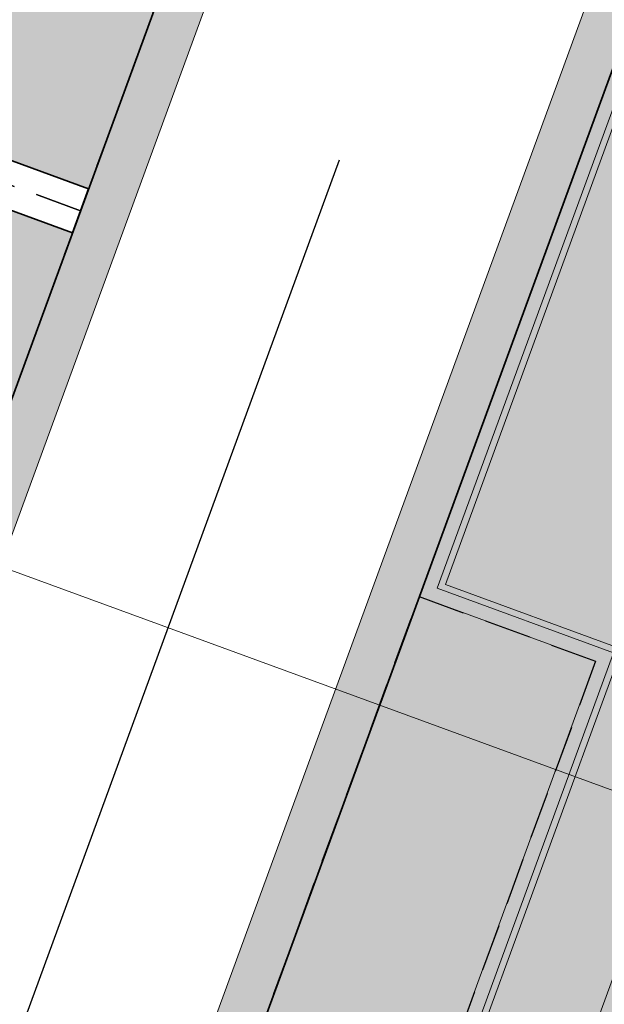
# Model space of a CAD drawing. Header units: metres. Extents: x 154038 to 155227, y 461678 to 462519.
# Tile 238 of 256: x 154714.46 to 154720.69, y 462235.87 to 462246.35. Entities that reach past the tile are written whole.
import ezdxf

# ---------------------------------------------------------------- set-up
doc = ezdxf.new("R2010")
doc.units = ezdxf.units.M
doc.linetypes.add('AM-AS', pattern=[16, 10, -2, 2, -2])
doc.linetypes.add('DASHED', pattern=[0.75, 0.5, -0.25])
for name, color, linetype in [('N-PV-VW-MARKERING_Pvak-G', 161, 'DASHED'), ('N-PV-WEG_RIJBAAN-AS-G', 40, 'AM-AS'), ('N-WE-VW-MARKERING_Pvak-H', 21, 'Continuous')]:
    doc.layers.add(name, color=color, linetype=linetype)
for name, color, linetype, lineweight in [('N-WE-VH-KANTOPSLUITING_TROTTOIRBAND_130 150-G', 2, 'Continuous', 0), ('N-WE-VH-KANTVERHARDING_MOLGOOT-G', 6, 'Continuous', 18), ('N-WE-VH-KANTVERHARDING_TROTTOIR-STREKLAAG-G', 220, 'Continuous', 18), ('N-WE-VH-VERHARDING_GRASSTEEN_parkeren-G', 3, 'Continuous', 18), ('N-WE-VH-VERHARDING_GRASSTEEN_parkeren-V', 73, 'Continuous', 18), ('N-WE-VH-VERHARDING_STRAATBAKSTEEN-TROTTOIR-HV_DF-G', 2, 'Continuous', 18), ('N-WE-VH-VERHARDING_STRAATBAKSTEEN_Rijbaan-KV_DF-G', 160, 'Continuous', 35), ('N-WE-VH-VERHARDING_STRAATBAKSTEEN_Uitstapstrook_Parkeren-HV_KF-G', 170, 'Continuous', 35)]:
    doc.layers.add(name, color=color, linetype=linetype, lineweight=lineweight)
for name, color, linetype, lineweight, true_color in [('N-WE-VH-KANTOPSLUITING_TROTTOIRBAND_130 150-V', 7, 'Continuous', 5, 0xa7a8aa), ('N-WE-VH-KANTVERHARDING_MOLGOOT-V', 7, 'Continuous', 18, 0xb76059), ('N-WE-VH-VERHARDING_STRAATBAKSTEEN-TROTTOIR-HV_DF-V', 7, 'Continuous', 18, 0xd14124), ('N-WE-VH-VERHARDING_STRAATBAKSTEEN_Rijbaan-KV_DF-V', 7, 'Continuous', 18, 0xb33d26)]:
    doc.layers.add(name, color=color, linetype=linetype, lineweight=lineweight, true_color=true_color)
doc.layers.add('X-XX-AL-PROFIEL-H', color=21, linetype='Continuous', lineweight=18, plot=False)

msp = doc.modelspace()

# ---------------------------------------------------------------- hatches: boundary and pattern name
at = {"layer": 'N-WE-VH-KANTOPSLUITING_TROTTOIRBAND_130 150-V'}
h = msp.add_hatch(color=256, dxfattribs=at)
h.dxf.hatch_style = 1
h.paths.add_polyline_path([(154715.6671734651, 462228.5450383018), (154716.4653079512, 462228.2526663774), (154720.5929115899, 462239.5204473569), (154718.7149480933, 462240.2083812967), (154720.7787499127, 462245.8422717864), (154722.6567134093, 462245.1543378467), (154728.8481188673, 462262.0560093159), (154727.909137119, 462262.3999762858), (154727.9607321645, 462262.540823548), (154729.0405611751, 462262.1452615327), (154722.745965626, 462244.961895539), (154720.8680021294, 462245.6498294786), (154718.9073904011, 462240.2976335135), (154720.7853538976, 462239.6096995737), (154716.5545601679, 462228.0602240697), (154715.6155784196, 462228.4041910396)])
at = {"layer": 'N-WE-VH-KANTVERHARDING_MOLGOOT-V'}
h = msp.add_hatch(color=256, dxfattribs=at)
h.dxf.hatch_style = 1
edge = h.paths.add_edge_path()
edge.add_line((154732.2051845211, 462281.4619325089), (154729.9240080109, 462279.8082978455))
edge.add_arc((154735.7931758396, 462271.7118252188), 9.999999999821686, 125.9385176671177, 159.8812514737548)
edge.add_line((154726.4033583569, 462275.1514949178), (154712.1371545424, 462236.2067526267))
edge.add_arc((154709.3202092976, 462237.2386535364), 3.000000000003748, 249.8812514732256, 339.8812514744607, ccw=False)
edge.add_line((154708.2883083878, 462234.4217082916), (154665.7141055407, 462250.0174529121))
edge.add_line((154665.7141055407, 462250.0174529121), (154665.5421220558, 462249.547962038))
edge.add_line((154665.5421220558, 462249.547962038), (154708.1163249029, 462233.9522174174))
edge.add_arc((154709.3202092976, 462237.2386535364), 3.500000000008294, 249.8812514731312, 339.8812514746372)
edge.add_line((154712.6066454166, 462236.0347691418), (154726.8728492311, 462274.9795114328))
edge.add_arc((154735.7931758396, 462271.7118252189), 9.499999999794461, 125.93851766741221, 159.8812514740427, ccw=False)
edge.add_line((154730.2174664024, 462279.4034742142), (154732.4986429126, 462281.0571088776))
edge.add_line((154732.4986429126, 462281.0571088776), (154732.2051845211, 462281.4619325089))
h = msp.add_hatch(color=256, dxfattribs=at)
h.dxf.hatch_style = 1
edge = h.paths.add_edge_path()
edge.add_arc((154735.5031648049, 462271.5015949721), 5.500000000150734, 125.938465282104, 138.1345543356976, ccw=False)
edge.add_line((154732.2751265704, 462275.9546578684), (154735.5535787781, 462278.331221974))
edge.add_line((154735.5535787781, 462278.331221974), (154735.8470371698, 462277.9263983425))
edge.add_line((154735.8470371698, 462277.9263983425), (154732.5685849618, 462275.549834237))
edge.add_arc((154735.503167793, 462271.5015971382), 5.00000000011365, 125.9385023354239, 138.134550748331)
edge.add_arc((154733.2690260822, 462273.5037486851), 1.999999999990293, 138.1345799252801, 197.618211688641)
edge.add_arc((154736.1283149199, 462274.4117704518), 5.000006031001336, 197.6182283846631, 249.8332006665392)
edge.add_line((154734.4045412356, 462269.7183000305), (154751.0397480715, 462263.6249638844))
edge.add_line((154751.0397480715, 462263.6249638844), (154749.540967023, 462259.5858871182))
edge.add_line((154749.540967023, 462259.5858871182), (154731.4373129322, 462266.2171031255))
edge.add_arc((154730.4054804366, 462263.4001328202), 2.999999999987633, 69.88264298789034, 159.8812514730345)
edge.add_line((154727.5885351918, 462264.43203373), (154713.9613245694, 462227.2316535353))
edge.add_line((154713.9613245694, 462227.2316535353), (154664.0630640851, 462245.5103405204))
edge.add_line((154664.0630640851, 462245.5103405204), (154664.2350475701, 462245.9798313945))
edge.add_line((154664.2350475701, 462245.9798313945), (154713.6638171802, 462227.8731278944))
edge.add_line((154713.6638171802, 462227.8731278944), (154727.1190443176, 462264.604017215))
edge.add_arc((154730.4054804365, 462263.4001328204), 3.499999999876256, 69.88264298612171, 159.8812514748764, ccw=False)
edge.add_line((154731.6092850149, 462266.6865981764), (154749.2454149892, 462260.226632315))
edge.add_line((154749.2454149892, 462260.226632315), (154750.3963016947, 462263.3281658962))
edge.add_line((154750.3963016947, 462263.3281658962), (154734.2366165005, 462269.2473224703))
edge.add_arc((154736.1283081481, 462274.4117684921), 5.50000000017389, 197.6181944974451, 249.8826569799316, ccw=False)
edge.add_arc((154733.2690250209, 462273.5037486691), 2.500000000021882, 138.134648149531, 197.6181433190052, ccw=False)
at = {"layer": 'N-WE-VH-VERHARDING_GRASSTEEN_parkeren-V'}
h = msp.add_hatch(color=256, dxfattribs=at)
h.dxf.hatch_style = 1
h.paths.add_polyline_path([(154715.8815844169, 462246.4285227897), (154711.1866756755, 462248.1483576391), (154710.4987417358, 462246.2703941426), (154715.1936504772, 462244.5505592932)])
h = msp.add_hatch(color=256, dxfattribs=at)
h.dxf.hatch_style = 1
h.paths.add_polyline_path([(154715.0216669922, 462244.081068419), (154710.3267582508, 462245.8009032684), (154709.638824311, 462243.9229397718), (154714.3337330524, 462242.2031049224)])
h = msp.add_hatch(color=256, dxfattribs=at)
h.dxf.hatch_style = 1
h.paths.add_polyline_path([(154718.7149480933, 462240.2083812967), (154720.5929115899, 462239.5204473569), (154716.4653079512, 462228.2526663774), (154714.5873444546, 462228.9406003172)])
at = {"layer": 'N-WE-VH-VERHARDING_STRAATBAKSTEEN-TROTTOIR-HV_DF-V'}
h = msp.add_hatch(color=256, dxfattribs=at)
h.dxf.hatch_style = 1
edge = h.paths.add_edge_path()
edge.add_line((154716.5616517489, 462223.8603306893), (154722.4083506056, 462239.8247546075))
edge.add_line((154722.4083506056, 462239.8247546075), (154725.0723825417, 462238.8695003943))
edge.add_line((154725.0723825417, 462238.8695003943), (154726.7663888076, 462243.4964143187))
edge.add_line((154726.7663888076, 462243.4964143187), (154724.1117187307, 462244.4601098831))
edge.add_line((154724.1117187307, 462244.4601098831), (154729.4726144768, 462259.161039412))
edge.add_line((154729.4726144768, 462259.161039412), (154730.191, 462260.874))
edge.add_line((154730.191, 462260.874), (154731.888, 462265.5000000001))
edge.add_line((154731.888, 462265.5000000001), (154732.035, 462265.453))
edge.add_line((154732.035, 462265.453), (154732.0770768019, 462265.4381122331))
edge.add_line((154732.0770768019, 462265.4381122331), (154732.207461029, 462265.7752582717))
edge.add_line((154732.207461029, 462265.7752582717), (154731.3857213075, 462266.0762546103))
edge.add_arc((154730.4054804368, 462263.400132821), 2.849999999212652, 69.88264298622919, 87.23351254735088)
edge.add_line((154730.5430372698, 462266.2468112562), (154729.040561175, 462262.1452615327))
edge.add_line((154729.040561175, 462262.1452615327), (154722.745965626, 462244.961895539))
edge.add_line((154722.745965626, 462244.961895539), (154720.8680021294, 462245.6498294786))
edge.add_line((154720.8680021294, 462245.6498294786), (154718.9073904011, 462240.2976335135))
edge.add_line((154718.9073904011, 462240.2976335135), (154720.7853538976, 462239.6096995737))
edge.add_line((154720.7853538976, 462239.6096995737), (154716.5545601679, 462228.0602240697))
edge.add_line((154716.5545601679, 462228.0602240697), (154714.6765966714, 462228.7481580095))
edge.add_line((154714.6765966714, 462228.7481580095), (154714.1022363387, 462227.180234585))
edge.add_line((154714.1022363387, 462227.180234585), (154715.1298891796, 462226.8052422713))
edge.add_arc((154714.7870964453, 462225.8658312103), 1.000000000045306, -20.188939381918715, 69.95288583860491, ccw=False)
edge.add_line((154715.7256561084, 462225.5207141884), (154714.6378501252, 462222.5628433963))
edge.add_arc((154713.6992904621, 462222.9079604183), 1.000000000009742, 249.88125147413, 339.81106061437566, ccw=False)
edge.add_line((154713.3553234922, 462221.96897867), (154712.3307461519, 462222.344300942))
edge.add_line((154712.3307461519, 462222.344300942), (154711.7863797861, 462220.8582568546))
edge.add_line((154711.7863797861, 462220.8582568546), (154715.0310351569, 462219.6743463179))
edge.add_line((154715.0310351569, 462219.6743463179), (154716.5616517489, 462223.8603306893))
edge = h.paths.add_edge_path(flags=16)
edge.add_line((154721.9988750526, 462241.4588643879), (154724.3324797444, 462240.6220929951))
edge.add_arc((154724.5012454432, 462241.0927501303), 0.4999999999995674, 250.2734553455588, 339.891305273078)
edge.add_line((154724.9707664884, 462240.9208490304), (154725.3604251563, 462241.9851409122))
edge.add_arc((154724.8909041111, 462242.157042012), 0.5000000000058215, 339.891305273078, 430.0875870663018)
edge.add_line((154725.0611957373, 462242.6271491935), (154722.7305443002, 462243.4714043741))
edge.add_arc((154722.560252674, 462243.0012971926), 0.5000000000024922, 70.08758707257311, 159.881251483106)
edge.add_line((154722.0907617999, 462243.1732806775), (154721.6981498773, 462242.1015050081))
edge.add_arc((154722.1676407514, 462241.9295215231), 0.4999999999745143, 159.8812514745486, 250.2734553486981)
at = {"layer": 'N-WE-VH-VERHARDING_STRAATBAKSTEEN_Rijbaan-KV_DF-V'}
h = msp.add_hatch(color=256, dxfattribs=at)
h.dxf.hatch_style = 1
edge = h.paths.add_edge_path()
edge.add_line((154346.3655189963, 462123.4474894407), (154339.6690574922, 462103.1804047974))
edge.add_line((154339.6690574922, 462103.1804047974), (154331.5193567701, 462083.4356807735))
edge.add_line((154331.5193567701, 462083.4356807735), (154321.8864262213, 462064.3270959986))
edge.add_line((154321.8864262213, 462064.3270959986), (154319.064452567, 462059.5558212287))
edge.add_line((154319.064452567, 462059.5558212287), (154316.2103360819, 462061.243890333))
edge.add_arc((154313.6649621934, 462056.9402788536), 4.999999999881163, 59.39777921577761, 149.4251789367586)
edge.add_line((154309.3601339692, 462059.4835943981), (154295.4018813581, 462035.8577883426))
edge.add_arc((154299.7067095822, 462033.3144727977), 4.999999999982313, 149.425178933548, 239.2784399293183)
edge.add_line((154297.1523773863, 462029.0161723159), (154310.3450331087, 462021.1762305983))
edge.add_arc((154317.2452423, 462033.549449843), 14.16719595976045, 240.8527758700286, 248.9522969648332)
edge.add_line((154312.1571632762, 462020.327464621), (154334.4042784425, 462011.1510402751))
edge.add_arc((154336.3108423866, 462015.7732706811), 4.999999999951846, 247.5849764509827, 256.0899883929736)
edge.add_line((154335.1088540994, 462010.9198982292), (154350.5998025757, 462007.0834033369))
edge.add_arc((154349.3978142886, 462002.2300308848), 5.000000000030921, 59.37977109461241, 76.0899883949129, ccw=False)
edge.add_line((154351.944540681, 462006.5328421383), (154352.6260687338, 462006.1294627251))
edge.add_arc((154355.1727951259, 462010.4322739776), 4.999999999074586, 239.3797710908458, 256.0899883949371)
edge.add_line((154353.9708068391, 462005.5789015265), (154356.9781779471, 462004.8340984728))
edge.add_line((154356.9781779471, 462004.8340984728), (154367.5271780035, 462002.1693614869))
edge.add_line((154367.5271780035, 462002.1693614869), (154370.594703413, 462001.3944872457))
edge.add_arc((154371.8192663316, 462006.2422130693), 5.000000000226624, 255.8233322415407, 334.7988763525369)
edge.add_line((154376.3433598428, 462004.1132278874), (154378.3551998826, 462008.3883879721))
edge.add_arc((154373.8311063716, 462010.5173731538), 5.000000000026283, 334.7988763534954, 345.8749618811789)
edge.add_line((154378.6799336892, 462009.2971790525), (154401.6515090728, 462100.5820018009))
edge.add_line((154401.6515090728, 462100.5820018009), (154406.9852191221, 462099.2397882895))
edge.add_line((154406.9852191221, 462099.2397882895), (154397.3315953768, 462060.8780600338))
edge.add_line((154397.3315953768, 462060.8780600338), (154396.6527595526, 462061.0488872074))
edge.add_line((154396.6527595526, 462061.0488872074), (154394.6715745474, 462053.1760217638))
edge.add_line((154394.6715745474, 462053.1760217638), (154395.3511736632, 462053.0050023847))
edge.add_line((154395.3511736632, 462053.0050023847), (154390.2256132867, 462032.6401919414))
edge.add_line((154390.2256132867, 462032.6401919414), (154389.5467596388, 462032.8109482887))
edge.add_line((154389.5467596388, 462032.8109482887), (154388.7372010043, 462029.5939109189))
edge.add_line((154388.7372010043, 462029.5939109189), (154389.4156288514, 462029.4214625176))
edge.add_line((154389.4156288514, 462029.4214625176), (154383.7651946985, 462006.9676746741))
edge.add_line((154383.7651946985, 462006.9676746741), (154376.807218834, 461992.1819759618))
edge.add_arc((154381.331312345, 461990.0529907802), 4.999999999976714, 154.7988763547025, 166.0156035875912)
edge.add_line((154376.4795044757, 461991.2612789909), (154371.1051861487, 461969.68365288))
edge.add_line((154371.1051861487, 461969.68365288), (154363.8723419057, 461953.1420104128))
edge.add_arc((154368.4536651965, 461951.1389210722), 5.000088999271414, 156.3836358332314, 248.3411709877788)
edge.add_line((154366.60823727, 461946.491848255), (154366.6592998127, 461946.4715747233))
edge.add_line((154366.6592998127, 461946.4715747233), (154352.2416857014, 461952.1958481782))
edge.add_arc((154354.0386536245, 461956.8622859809), 5.000473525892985, 248.939130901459, 336.380420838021)
edge.add_line((154358.6202168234, 461954.8587855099), (154365.8806715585, 461971.4635736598))
edge.add_line((154365.8806715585, 461971.4635736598), (154371.1315098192, 461992.5091953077))
edge.add_arc((154366.27970195, 461993.7174835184), 4.999999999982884, 346.0156035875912, 435.8233322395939)
edge.add_line((154367.5042648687, 461998.5652093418), (154356.1296396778, 462001.438503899))
edge.add_line((154356.1296396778, 462001.438503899), (154353.1565705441, 462002.1748154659))
edge.add_arc((154351.9545822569, 461997.321443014), 4.99999999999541, 76.08998839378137, 92.77818827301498)
edge.add_line((154351.7122345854, 462002.315566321), (154350.8803402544, 462002.2858641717))
edge.add_arc((154350.6379925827, 462007.2799874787), 4.999999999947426, 256.0899883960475, 272.778188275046, ccw=False)
edge.add_line((154349.4360042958, 462002.4266150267), (154337.7325265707, 462005.3251033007))
edge.add_arc((154337.2517312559, 462003.38375432), 1.999999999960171, 76.08998839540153, 165.7499673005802)
edge.add_line((154335.3132697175, 462003.8760620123), (154335.1888994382, 462003.3863540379))
edge.add_line((154335.1888994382, 462003.3863540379), (154331.809089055, 462004.2350527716))
edge.add_line((154331.809089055, 462004.2350527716), (154332.0188515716, 462005.1214022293))
edge.add_arc((154330.0726110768, 462005.5819974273), 1.999999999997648, 346.6854067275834, 427.584976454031)
edge.add_line((154330.8352366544, 462007.4308895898), (154310.3759552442, 462015.8698735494))
edge.add_arc((154317.2452423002, 462033.5494498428), 18.96719595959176, 240.6390520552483, 248.76667882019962, ccw=False)
edge.add_line((154307.9454396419, 462017.0186243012), (154294.2962136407, 462025.129890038))
edge.add_arc((154292.7636143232, 462022.5509097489), 2.999999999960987, 59.27843992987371, 165.8531268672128)
edge.add_line((154289.8545971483, 462023.2841348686), (154287.8359008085, 462015.2751044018))
edge.add_line((154287.8359008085, 462015.2751044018), (154283.8632318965, 462016.2799413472))
edge.add_line((154283.8632318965, 462016.2799413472), (154284.9895646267, 462020.85211158))
edge.add_line((154284.9895646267, 462020.85211158), (154281.4008986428, 462022.9723146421))
edge.add_line((154281.4008986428, 462022.9723146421), (154304.5232118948, 462062.1092541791))
edge.add_arc((154313.1334630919, 462057.0210789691), 10.00129754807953, 72.70910643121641, 149.419295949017, ccw=False)
edge.add_arc((154316.7007223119, 462068.4799534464), 2.000000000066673, 252.7032232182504, 333.2466271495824)
edge.add_line((154318.4866272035, 462067.5796514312), (154327.4245828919, 462085.3096333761))
edge.add_line((154327.4245828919, 462085.3096333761), (154335.4473333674, 462104.7467881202))
edge.add_line((154335.4473333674, 462104.7467881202), (154342.0407687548, 462124.7020604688))
edge.add_line((154342.0407687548, 462124.7020604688), (154352.1387758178, 462165.04183881))
edge.add_line((154352.1387758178, 462165.04183881), (154355.7628846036, 462164.1322223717))
edge.add_line((154355.7628846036, 462164.1322223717), (154353.9603339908, 462153.7867322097))
edge.add_line((154353.9603339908, 462153.7867322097), (154346.3655189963, 462123.4474894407))
edge = h.paths.add_edge_path(flags=17)
edge.add_arc((154735.5031688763, 462271.5015979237), 4.999999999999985, 125.9385176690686, 138.150287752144, ccw=False)
edge.add_line((154732.5685849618, 462275.549834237), (154735.8470371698, 462277.9263983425))
edge.add_arc((154736.4339539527, 462277.1167510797), 1.000000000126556, 44.27258667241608, 125.93851766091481, ccw=False)
edge.add_line((154737.1499807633, 462277.8148238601), (154732.334294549, 462282.9696525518))
edge.add_arc((154731.6182677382, 462282.2715797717), 1.000000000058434, -54.06148233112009, 44.272586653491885, ccw=False)
edge.add_line((154732.2051845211, 462281.4619325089), (154729.9240080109, 462279.8082978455))
edge.add_arc((154735.7931758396, 462271.7118252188), 9.999999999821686, 125.9385176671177, 159.8812514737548)
edge.add_line((154726.4033583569, 462275.1514949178), (154712.1371545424, 462236.2067526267))
edge.add_arc((154709.3202092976, 462237.2386535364), 3.000000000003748, 249.8812514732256, 339.8812514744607, ccw=False)
edge.add_line((154708.2883083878, 462234.4217082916), (154663.7725424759, 462250.7286845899))
edge.add_line((154663.7725424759, 462250.7286845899), (154656.1079703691, 462250.0630933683))
edge.add_line((154656.1079703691, 462250.0630933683), (154584.3613417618, 462276.2290524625))
edge.add_arc((154586.0632988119, 462280.9304984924), 5.000025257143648, 159.6304989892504, 250.09938210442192, ccw=False)
edge.add_line((154581.3759381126, 462282.6708726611), (154586.6440892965, 462297.0625800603))
edge.add_line((154586.6440892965, 462297.0625800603), (154545.8382322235, 462312.2135262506))
edge.add_line((154545.8382322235, 462312.2135262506), (154543.9238186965, 462307.0574598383))
edge.add_line((154543.9238186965, 462307.0574598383), (154578.6714521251, 462294.1558922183))
edge.add_arc((154577.6272265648, 462291.3434923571), 3.000000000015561, -20.21334639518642, 69.63036995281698, ccw=False)
edge.add_line((154580.442464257, 462290.3069419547), (154576.1003610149, 462278.5139286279))
edge.add_arc((154571.4082981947, 462280.2415126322), 5.000000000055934, 301.49318088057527, 339.7866536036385, ccw=False)
edge.add_arc((154579.2442544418, 462267.4509774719), 9.999999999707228, 121.4931808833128, 159.6303699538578)
edge.add_line((154569.869588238, 462270.9317293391), (154560.0751634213, 462244.5540653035))
edge.add_arc((154557.2717091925, 462245.6220748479), 2.999999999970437, 249.9106884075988, 339.14506041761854, ccw=False)
edge.add_line((154556.2412556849, 462242.8045998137), (154537.0470548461, 462249.8246199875))
edge.add_arc((154536.360085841, 462247.9463032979), 2.000000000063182, 69.9106884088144, 159.7067651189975)
edge.add_line((154534.484226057, 462248.6399531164), (154518.7866293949, 462206.1884314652))
edge.add_line((154518.7866293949, 462206.1884314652), (154517.1266457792, 462201.6684760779))
edge.add_line((154517.1266457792, 462201.6684760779), (154504.0308506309, 462166.2479160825))
edge.add_line((154504.0308506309, 462166.2479160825), (154508.5329932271, 462164.5833704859))
edge.add_line((154508.5329932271, 462164.5833704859), (154521.6305956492, 462200.0088186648))
edge.add_line((154521.6305956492, 462200.0088186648), (154523.2905399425, 462204.5286669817))
edge.add_line((154523.2905399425, 462204.5286669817), (154536.2906664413, 462239.6853322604))
edge.add_arc((154540.9803159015, 462237.9512077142), 5.000000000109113, 69.91068840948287, 159.706765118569, ccw=False)
edge.add_line((154542.6977384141, 462242.6469994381), (154554.4056087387, 462238.3650037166))
edge.add_arc((154557.1538001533, 462245.8775869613), 7.999466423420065, 249.90688527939, 339.6332798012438)
edge.add_line((154564.6531743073, 462243.093552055), (154574.4386699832, 462269.447448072))
edge.add_arc((154579.1259759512, 462267.7069990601), 5.000000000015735, 69.96311292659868, 159.6294766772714, ccw=False)
edge.add_line((154580.8391011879, 462272.4043602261), (154655.4630948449, 462245.1890275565))
edge.add_line((154655.4630948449, 462245.1890275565), (154663.1240823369, 462245.8543074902))
edge.add_line((154663.1240823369, 462245.8543074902), (154713.9613245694, 462227.2316535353))
edge.add_line((154713.9613245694, 462227.2316535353), (154727.5885351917, 462264.4320337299))
edge.add_arc((154730.4054804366, 462263.4001328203), 2.999999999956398, 69.882642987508, 159.8812514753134, ccw=False)
edge.add_line((154731.4373129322, 462266.2171031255), (154749.540967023, 462259.5858871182))
edge.add_line((154749.540967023, 462259.5858871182), (154751.0397480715, 462263.6249638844))
edge.add_line((154751.0397480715, 462263.6249638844), (154734.4045412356, 462269.7183000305))
edge.add_arc((154736.1283149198, 462274.4117704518), 5.000006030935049, 197.6182283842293, 249.83320066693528, ccw=False)
edge.add_arc((154733.2690260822, 462273.5037486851), 2.000000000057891, 138.1345799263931, 197.6182116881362, ccw=False)
edge.add_line((154731.7795971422, 462274.8385151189), (154731.7786818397, 462274.8374930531))
edge = h.paths.add_edge_path(flags=0)
edge.add_arc((154536.360085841, 462247.9463032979), 2.000000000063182, 69.9106884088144, 159.7067651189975, ccw=False)
edge.add_arc((154536.360085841, 462247.9463032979), 2.000000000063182, 69.9106884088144, 159.7067651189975)
edge = h.paths.add_edge_path(flags=0)
edge.add_arc((154735.7931758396, 462271.7118252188), 9.999999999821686, 125.93851766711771, 159.8812514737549, ccw=False)
edge.add_arc((154735.7931758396, 462271.7118252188), 9.999999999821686, 125.9385176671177, 159.8812514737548)
edge = h.paths.add_edge_path(flags=17)
edge.add_arc((154735.5031688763, 462271.5015979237), 4.999999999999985, 125.9385176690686, 138.150287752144)
edge.add_line((154731.7795971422, 462274.8385151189), (154731.7786818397, 462274.8374930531))
edge.add_arc((154733.2690260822, 462273.5037486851), 2.000000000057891, 138.134579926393, 197.6182116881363)
edge.add_arc((154736.1283149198, 462274.4117704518), 5.000006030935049, 197.6182283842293, 249.8332006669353)
edge.add_line((154751.0397480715, 462263.6249638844), (154734.4045412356, 462269.7183000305))
edge.add_line((154749.540967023, 462259.5858871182), (154751.0397480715, 462263.6249638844))
edge.add_line((154731.4373129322, 462266.2171031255), (154749.540967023, 462259.5858871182))
edge.add_arc((154730.4054804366, 462263.4001328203), 2.999999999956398, 69.88264298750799, 159.8812514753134)
edge.add_line((154713.9613245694, 462227.2316535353), (154727.5885351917, 462264.4320337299))
edge.add_line((154663.1240823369, 462245.8543074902), (154713.9613245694, 462227.2316535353))
edge.add_line((154655.4630948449, 462245.1890275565), (154663.1240823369, 462245.8543074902))
edge.add_line((154580.8391011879, 462272.4043602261), (154655.4630948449, 462245.1890275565))
edge.add_arc((154579.1259759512, 462267.7069990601), 5.000000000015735, 69.96311292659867, 159.6294766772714)
edge.add_line((154564.6531743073, 462243.093552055), (154574.4386699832, 462269.447448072))
edge.add_arc((154557.1538001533, 462245.8775869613), 7.999466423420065, 249.90688527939, 339.6332798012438)
edge.add_line((154542.6977384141, 462242.6469994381), (154554.4056087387, 462238.3650037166))
edge.add_arc((154540.9803159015, 462237.9512077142), 5.000000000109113, 69.9106884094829, 159.706765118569)
edge.add_line((154523.2905399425, 462204.5286669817), (154536.2906664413, 462239.6853322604))
edge.add_line((154521.6305956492, 462200.0088186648), (154523.2905399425, 462204.5286669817))
edge.add_line((154508.5329932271, 462164.5833704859), (154521.6305956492, 462200.0088186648))
edge.add_line((154504.0308506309, 462166.2479160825), (154508.5329932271, 462164.5833704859))
edge.add_line((154517.1266457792, 462201.6684760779), (154504.0308506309, 462166.2479160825))
edge.add_line((154518.7866293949, 462206.1884314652), (154517.1266457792, 462201.6684760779))
edge.add_line((154534.484226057, 462248.6399531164), (154518.7866293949, 462206.1884314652))
edge.add_arc((154536.360085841, 462247.9463032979), 2.000000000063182, 69.9106884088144, 159.7067651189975)
edge.add_line((154556.2412556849, 462242.8045998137), (154537.0470548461, 462249.8246199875))
edge.add_arc((154557.2717091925, 462245.6220748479), 2.999999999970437, 249.9106884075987, 339.1450604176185)
edge.add_line((154569.869588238, 462270.9317293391), (154560.0751634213, 462244.5540653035))
edge.add_arc((154579.2442544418, 462267.4509774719), 9.999999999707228, 121.4931808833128, 159.6303699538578)
edge.add_arc((154571.4082981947, 462280.2415126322), 5.000000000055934, 301.4931808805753, 339.7866536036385)
edge.add_line((154580.442464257, 462290.3069419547), (154576.1003610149, 462278.5139286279))
edge.add_arc((154577.6272265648, 462291.3434923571), 3.000000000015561, 339.7866536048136, 429.6303699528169)
edge.add_line((154543.9238186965, 462307.0574598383), (154578.6714521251, 462294.1558922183))
edge.add_line((154545.8382322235, 462312.2135262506), (154543.9238186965, 462307.0574598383))
edge.add_line((154586.6440892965, 462297.0625800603), (154545.8382322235, 462312.2135262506))
edge.add_line((154581.3759381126, 462282.6708726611), (154586.6440892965, 462297.0625800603))
edge.add_arc((154586.0632988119, 462280.9304984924), 5.000025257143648, 159.6304989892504, 250.0993821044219)
edge.add_line((154656.1079703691, 462250.0630933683), (154584.3613417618, 462276.2290524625))
edge.add_line((154663.7725424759, 462250.7286845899), (154656.1079703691, 462250.0630933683))
edge.add_line((154708.2883083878, 462234.4217082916), (154663.7725424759, 462250.7286845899))
edge.add_arc((154709.3202092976, 462237.2386535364), 3.000000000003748, 249.8812514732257, 339.8812514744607)
edge.add_line((154726.4033583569, 462275.1514949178), (154712.1371545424, 462236.2067526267))
edge.add_arc((154735.7931758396, 462271.7118252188), 9.999999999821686, 125.9385176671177, 159.8812514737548)
edge.add_line((154732.2051845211, 462281.4619325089), (154729.9240080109, 462279.8082978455))
edge.add_arc((154731.6182677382, 462282.2715797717), 1.000000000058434, 305.9385176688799, 404.2725866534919)
edge.add_line((154732.334294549, 462282.9696525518), (154737.1499807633, 462277.8148238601))
edge.add_arc((154736.4339539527, 462277.1167510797), 1.000000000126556, 44.27258667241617, 125.9385176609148)
edge.add_line((154735.8470371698, 462277.9263983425), (154732.5685849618, 462275.549834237))
edge = h.paths.add_edge_path(flags=0)
edge.add_arc((154736.1283149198, 462274.4117704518), 5.000006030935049, 197.6182283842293, 249.8332006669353)
edge.add_arc((154736.1283149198, 462274.4117704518), 5.000006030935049, 197.6182283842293, 249.8332006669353)
edge = h.paths.add_edge_path(flags=0)
edge.add_arc((154733.2690260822, 462273.5037486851), 2.000000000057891, 138.134579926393, 197.6182116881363)
edge.add_arc((154733.2690260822, 462273.5037486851), 2.000000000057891, 138.134579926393, 197.6182116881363)
edge = h.paths.add_edge_path(flags=0)
edge.add_line((154731.7795971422, 462274.8385151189), (154731.7786818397, 462274.8374930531))
edge.add_line((154731.7795971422, 462274.8385151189), (154731.7786818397, 462274.8374930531))
edge = h.paths.add_edge_path(flags=0)
edge.add_arc((154735.5031688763, 462271.5015979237), 4.999999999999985, 125.9385176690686, 138.150287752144)
edge.add_arc((154735.5031688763, 462271.5015979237), 4.999999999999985, 125.9385176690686, 138.150287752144)
edge = h.paths.add_edge_path(flags=0)
edge.add_line((154732.2051845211, 462281.4619325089), (154729.9240080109, 462279.8082978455))
edge.add_line((154732.2051845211, 462281.4619325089), (154729.9240080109, 462279.8082978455))
edge = h.paths.add_edge_path(flags=0)
edge.add_arc((154731.6182677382, 462282.2715797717), 1.000000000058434, 305.9385176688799, 404.2725866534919)
edge.add_arc((154731.6182677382, 462282.2715797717), 1.000000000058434, 305.9385176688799, 404.2725866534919)
edge = h.paths.add_edge_path(flags=0)
edge.add_line((154737.1499807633, 462277.8148238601), (154732.334294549, 462282.9696525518))
edge.add_line((154737.1499807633, 462277.8148238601), (154732.334294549, 462282.9696525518))
edge = h.paths.add_edge_path(flags=0)
edge.add_arc((154736.4339539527, 462277.1167510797), 1.000000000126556, 44.27258667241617, 125.9385176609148)
edge.add_arc((154736.4339539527, 462277.1167510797), 1.000000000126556, 44.27258667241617, 125.9385176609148)
edge = h.paths.add_edge_path(flags=0)
edge.add_line((154732.5685849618, 462275.549834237), (154735.8470371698, 462277.9263983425))
edge.add_line((154732.5685849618, 462275.549834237), (154735.8470371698, 462277.9263983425))
edge = h.paths.add_edge_path(flags=0)
edge.add_line((154556.2412556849, 462242.8045998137), (154537.0470548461, 462249.8246199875))
edge.add_line((154556.2412556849, 462242.8045998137), (154537.0470548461, 462249.8246199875))
edge = h.paths.add_edge_path(flags=0)
edge.add_arc((154557.2717091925, 462245.6220748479), 2.999999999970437, 249.9106884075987, 339.1450604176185)
edge.add_arc((154557.2717091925, 462245.6220748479), 2.999999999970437, 249.9106884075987, 339.1450604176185)
edge = h.paths.add_edge_path(flags=0)
edge.add_line((154569.869588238, 462270.9317293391), (154560.0751634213, 462244.5540653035))
edge.add_line((154569.869588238, 462270.9317293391), (154560.0751634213, 462244.5540653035))
edge = h.paths.add_edge_path(flags=0)
edge.add_arc((154579.2442544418, 462267.4509774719), 9.999999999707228, 121.4931808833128, 159.6303699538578)
edge.add_arc((154579.2442544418, 462267.4509774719), 9.999999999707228, 121.4931808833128, 159.6303699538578)
edge = h.paths.add_edge_path(flags=0)
edge.add_arc((154571.4082981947, 462280.2415126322), 5.000000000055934, 301.4931808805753, 339.7866536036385)
edge.add_arc((154571.4082981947, 462280.2415126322), 5.000000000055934, 301.4931808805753, 339.7866536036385)
edge = h.paths.add_edge_path(flags=0)
edge.add_line((154580.442464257, 462290.3069419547), (154576.1003610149, 462278.5139286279))
edge.add_line((154580.442464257, 462290.3069419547), (154576.1003610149, 462278.5139286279))
edge = h.paths.add_edge_path(flags=0)
edge.add_arc((154577.6272265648, 462291.3434923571), 3.000000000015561, 339.7866536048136, 429.6303699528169)
edge.add_arc((154577.6272265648, 462291.3434923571), 3.000000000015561, 339.7866536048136, 429.6303699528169)
edge = h.paths.add_edge_path(flags=0)
edge.add_line((154543.9238186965, 462307.0574598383), (154578.6714521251, 462294.1558922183))
edge.add_line((154543.9238186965, 462307.0574598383), (154578.6714521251, 462294.1558922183))
edge = h.paths.add_edge_path(flags=0)
edge.add_line((154545.8382322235, 462312.2135262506), (154543.9238186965, 462307.0574598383))
edge.add_line((154545.8382322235, 462312.2135262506), (154543.9238186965, 462307.0574598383))
edge = h.paths.add_edge_path(flags=0)
edge.add_line((154586.6440892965, 462297.0625800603), (154545.8382322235, 462312.2135262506))
edge.add_line((154586.6440892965, 462297.0625800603), (154545.8382322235, 462312.2135262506))
edge = h.paths.add_edge_path(flags=0)
edge.add_line((154581.3759381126, 462282.6708726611), (154586.6440892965, 462297.0625800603))
edge.add_line((154581.3759381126, 462282.6708726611), (154586.6440892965, 462297.0625800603))
edge = h.paths.add_edge_path(flags=0)
edge.add_arc((154586.0632988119, 462280.9304984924), 5.000025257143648, 159.6304989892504, 250.0993821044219)
edge.add_arc((154586.0632988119, 462280.9304984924), 5.000025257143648, 159.6304989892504, 250.0993821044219)
edge = h.paths.add_edge_path(flags=0)
edge.add_line((154656.1079703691, 462250.0630933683), (154584.3613417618, 462276.2290524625))
edge.add_line((154656.1079703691, 462250.0630933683), (154584.3613417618, 462276.2290524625))
edge = h.paths.add_edge_path(flags=0)
edge.add_line((154663.7725424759, 462250.7286845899), (154656.1079703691, 462250.0630933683))
edge.add_line((154663.7725424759, 462250.7286845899), (154656.1079703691, 462250.0630933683))
edge = h.paths.add_edge_path(flags=0)
edge.add_line((154708.2883083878, 462234.4217082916), (154663.7725424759, 462250.7286845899))
edge.add_line((154708.2883083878, 462234.4217082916), (154663.7725424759, 462250.7286845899))
edge = h.paths.add_edge_path(flags=0)
edge.add_arc((154709.3202092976, 462237.2386535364), 3.000000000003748, 249.8812514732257, 339.8812514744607)
edge.add_arc((154709.3202092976, 462237.2386535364), 3.000000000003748, 249.8812514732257, 339.8812514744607)
edge = h.paths.add_edge_path(flags=0)
edge.add_line((154726.4033583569, 462275.1514949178), (154712.1371545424, 462236.2067526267))
edge.add_line((154726.4033583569, 462275.1514949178), (154712.1371545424, 462236.2067526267))
edge = h.paths.add_edge_path(flags=0)
edge.add_line((154751.0397480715, 462263.6249638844), (154734.4045412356, 462269.7183000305))
edge.add_line((154751.0397480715, 462263.6249638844), (154734.4045412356, 462269.7183000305))
edge = h.paths.add_edge_path(flags=0)
edge.add_line((154749.540967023, 462259.5858871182), (154751.0397480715, 462263.6249638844))
edge.add_line((154749.540967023, 462259.5858871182), (154751.0397480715, 462263.6249638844))
edge = h.paths.add_edge_path(flags=0)
edge.add_line((154731.4373129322, 462266.2171031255), (154749.540967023, 462259.5858871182))
edge.add_line((154731.4373129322, 462266.2171031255), (154749.540967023, 462259.5858871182))
edge = h.paths.add_edge_path(flags=0)
edge.add_arc((154730.4054804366, 462263.4001328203), 2.999999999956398, 69.88264298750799, 159.8812514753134)
edge.add_arc((154730.4054804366, 462263.4001328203), 2.999999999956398, 69.88264298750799, 159.8812514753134)
edge = h.paths.add_edge_path(flags=0)
edge.add_line((154713.9613245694, 462227.2316535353), (154727.5885351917, 462264.4320337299))
edge.add_line((154713.9613245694, 462227.2316535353), (154727.5885351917, 462264.4320337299))
edge = h.paths.add_edge_path(flags=0)
edge.add_line((154663.1240823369, 462245.8543074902), (154713.9613245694, 462227.2316535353))
edge.add_line((154663.1240823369, 462245.8543074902), (154713.9613245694, 462227.2316535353))
edge = h.paths.add_edge_path(flags=0)
edge.add_line((154655.4630948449, 462245.1890275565), (154663.1240823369, 462245.8543074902))
edge.add_line((154655.4630948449, 462245.1890275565), (154663.1240823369, 462245.8543074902))
edge = h.paths.add_edge_path(flags=0)
edge.add_line((154580.8391011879, 462272.4043602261), (154655.4630948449, 462245.1890275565))
edge.add_line((154580.8391011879, 462272.4043602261), (154655.4630948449, 462245.1890275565))
edge = h.paths.add_edge_path(flags=0)
edge.add_arc((154579.1259759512, 462267.7069990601), 5.000000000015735, 69.96311292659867, 159.6294766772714)
edge.add_arc((154579.1259759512, 462267.7069990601), 5.000000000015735, 69.96311292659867, 159.6294766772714)
edge = h.paths.add_edge_path(flags=0)
edge.add_line((154564.6531743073, 462243.093552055), (154574.4386699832, 462269.447448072))
edge.add_line((154564.6531743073, 462243.093552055), (154574.4386699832, 462269.447448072))
edge = h.paths.add_edge_path(flags=0)
edge.add_arc((154557.1538001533, 462245.8775869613), 7.999466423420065, 249.90688527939, 339.6332798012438)
edge.add_arc((154557.1538001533, 462245.8775869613), 7.999466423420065, 249.90688527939, 339.6332798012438)
edge = h.paths.add_edge_path(flags=0)
edge.add_line((154542.6977384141, 462242.6469994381), (154554.4056087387, 462238.3650037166))
edge.add_line((154542.6977384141, 462242.6469994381), (154554.4056087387, 462238.3650037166))
edge = h.paths.add_edge_path(flags=0)
edge.add_arc((154540.9803159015, 462237.9512077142), 5.000000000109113, 69.9106884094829, 159.706765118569)
edge.add_arc((154540.9803159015, 462237.9512077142), 5.000000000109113, 69.9106884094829, 159.706765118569)
edge = h.paths.add_edge_path(flags=0)
edge.add_line((154523.2905399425, 462204.5286669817), (154536.2906664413, 462239.6853322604))
edge.add_line((154523.2905399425, 462204.5286669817), (154536.2906664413, 462239.6853322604))
edge = h.paths.add_edge_path(flags=0)
edge.add_line((154521.6305956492, 462200.0088186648), (154523.2905399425, 462204.5286669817))
edge.add_line((154521.6305956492, 462200.0088186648), (154523.2905399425, 462204.5286669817))
edge = h.paths.add_edge_path(flags=0)
edge.add_line((154508.5329932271, 462164.5833704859), (154521.6305956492, 462200.0088186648))
edge.add_line((154508.5329932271, 462164.5833704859), (154521.6305956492, 462200.0088186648))
edge = h.paths.add_edge_path(flags=0)
edge.add_line((154504.0308506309, 462166.2479160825), (154508.5329932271, 462164.5833704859))
edge.add_line((154504.0308506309, 462166.2479160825), (154508.5329932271, 462164.5833704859))
edge = h.paths.add_edge_path(flags=0)
edge.add_line((154517.1266457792, 462201.6684760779), (154504.0308506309, 462166.2479160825))
edge.add_line((154517.1266457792, 462201.6684760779), (154504.0308506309, 462166.2479160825))
edge = h.paths.add_edge_path(flags=0)
edge.add_line((154518.7866293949, 462206.1884314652), (154517.1266457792, 462201.6684760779))
edge.add_line((154518.7866293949, 462206.1884314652), (154517.1266457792, 462201.6684760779))
edge = h.paths.add_edge_path(flags=0)
edge.add_line((154534.484226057, 462248.6399531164), (154518.7866293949, 462206.1884314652))
edge.add_line((154534.484226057, 462248.6399531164), (154518.7866293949, 462206.1884314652))
edge = h.paths.add_edge_path(flags=17)
edge.add_line((154302.5191957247, 462047.9045891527), (154309.3601339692, 462059.4835943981))
edge.add_arc((154313.6649621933, 462056.9402788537), 4.999999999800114, 59.39777921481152, 149.4251789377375, ccw=False)
edge.add_line((154316.2103360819, 462061.243890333), (154319.064452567, 462059.5558212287))

# ---------------------------------------------------------------- linework, layer by layer
at = {"layer": 'N-PV-VW-MARKERING_Pvak-G'}
for points in [[(154715.1076587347, 462244.3158138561), (154710.4127499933, 462246.0356487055), (154711.272667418, 462248.3831030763), (154715.9675761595, 462246.6632682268)], [(154714.24774131, 462241.9683594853), (154709.5528325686, 462243.6881943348), (154710.4127499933, 462246.0356487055), (154715.1076587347, 462244.3158138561)], [(154716.651146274, 462234.574490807), (154718.7149480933, 462240.2083812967), (154720.5929115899, 462239.5204473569), (154718.5291097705, 462233.8865568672)]]:
    msp.add_lwpolyline(points, close=True, dxfattribs=at)
at = {"layer": 'N-PV-WEG_RIJBAAN-AS-G'}
msp.add_lwpolyline([(154744.1021294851, 462286.9983146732), (154730.6285673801, 462277.2312715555, 0.1491955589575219), (154728.8682425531, 462274.9028700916), (154711.7077683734, 462228.0571742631)], format="xyb", dxfattribs=at)
at = {"layer": 'N-WE-VH-KANTOPSLUITING_TROTTOIRBAND_130 150-G'}
msp.add_lwpolyline([(154715.6671734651, 462228.5450383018), (154716.4653079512, 462228.2526663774), (154720.5929115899, 462239.5204473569), (154718.7149480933, 462240.2083812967), (154720.7787499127, 462245.8422717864), (154722.6567134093, 462245.1543378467), (154728.8481188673, 462262.0560093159), (154727.909137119, 462262.3999762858), (154727.9607321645, 462262.540823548), (154729.0405611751, 462262.1452615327), (154722.745965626, 462244.961895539), (154720.8680021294, 462245.6498294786), (154718.9073904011, 462240.2976335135), (154720.7853538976, 462239.6096995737), (154716.5545601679, 462228.0602240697), (154715.6155784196, 462228.4041910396)], close=True, dxfattribs=at)
at = {"layer": 'N-WE-VH-KANTVERHARDING_MOLGOOT-G'}
for points in [[(154732.2051845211, 462281.4619325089), (154729.9240080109, 462279.8082978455, 0.1491955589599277), (154726.4033583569, 462275.1514949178), (154712.1371545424, 462236.2067526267, -0.4142135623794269), (154708.2883083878, 462234.4217082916), (154665.7141055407, 462250.0174529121), (154665.5421220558, 462249.547962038), (154708.1163249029, 462233.9522174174, 0.414213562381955), (154712.6066454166, 462236.0347691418), (154726.8728492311, 462274.9795114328, -0.1491955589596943), (154730.2174664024, 462279.4034742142), (154732.4986429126, 462281.0571088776)], [(154731.4072368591, 462275.1722044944, -0.05326576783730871), (154732.2751265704, 462275.9546578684), (154735.5535787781, 462278.331221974), (154735.8470371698, 462277.9263983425), (154732.5685849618, 462275.549834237, 0.05326559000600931), (154731.7795971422, 462274.8385151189, 0.2655357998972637), (154731.3628370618, 462272.8984029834, 0.2318563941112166), (154734.4045412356, 462269.7183000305), (154751.0397480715, 462263.6249638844), (154749.540967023, 462259.5858871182), (154731.4373129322, 462266.2171031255, 0.4142064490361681), (154727.5885351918, 462264.43203373), (154713.9613245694, 462227.2316535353), (154664.0630640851, 462245.5103405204), (154664.2350475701, 462245.9798313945), (154713.6638171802, 462227.8731278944), (154727.1190443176, 462264.604017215, -0.4142064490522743), (154731.6092850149, 462266.6865981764), (154749.2454149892, 462260.226632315), (154750.3963016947, 462263.3281658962), (154734.2366165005, 462269.2473224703, -0.2320839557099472), (154730.8862878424, 462272.7470693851, -0.2655351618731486)]]:
    msp.add_lwpolyline(points, format="xyb", close=True, dxfattribs=at)
at = {"layer": 'N-WE-VH-KANTVERHARDING_TROTTOIR-STREKLAAG-G'}
for points in [[(154730.5886447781, 462266.1773994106), (154729.1031912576, 462262.1223189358), (154722.7856531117, 462244.8763228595), (154720.9076896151, 462245.5642567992), (154718.9929630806, 462240.3373209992), (154720.8709265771, 462239.6493870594), (154716.5942476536, 462227.9746513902)], [(154716.2193469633, 462223.701192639), (154722.2490154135, 462240.1652154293), (154724.9137990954, 462239.2096916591), (154726.4239841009, 462243.336788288), (154723.7695925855, 462244.300382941), (154729.3142332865, 462259.5051875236), (154732.4433124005, 462258.3327831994), (154732.614301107, 462258.7971691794), (154736.5601648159, 462257.3478423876), (154736.3527493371, 462256.7845237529), (154738.9138157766, 462255.8415320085), (154739.2077192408, 462256.6827374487), (154744.4739027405, 462254.7602236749), (154742.5760031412, 462249.5598579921), (154737.7256179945, 462236.2794386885), (154740.4154059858, 462235.334378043)]]:
    msp.add_lwpolyline(points, dxfattribs=at)
at = {"layer": 'N-WE-VH-VERHARDING_GRASSTEEN_parkeren-G'}
for points in [[(154715.8815844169, 462246.4285227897), (154711.1866756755, 462248.1483576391), (154710.4987417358, 462246.2703941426), (154715.1936504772, 462244.5505592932)], [(154715.0216669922, 462244.081068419), (154710.3267582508, 462245.8009032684), (154709.638824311, 462243.9229397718), (154714.3337330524, 462242.2031049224)], [(154718.7149480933, 462240.2083812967), (154720.5929115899, 462239.5204473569), (154716.4653079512, 462228.2526663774), (154714.5873444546, 462228.9406003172)]]:
    msp.add_lwpolyline(points, close=True, dxfattribs=at)
at = {"layer": 'N-WE-VH-VERHARDING_STRAATBAKSTEEN-TROTTOIR-HV_DF-G'}
msp.add_lwpolyline([(154716.5616517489, 462223.8603306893), (154722.4083506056, 462239.8247546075), (154725.0723825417, 462238.8695003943), (154726.7663888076, 462243.4964143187), (154724.1117187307, 462244.4601098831), (154729.4726144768, 462259.161039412), (154730.191, 462260.874), (154731.888, 462265.5000000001), (154732.035, 462265.453), (154732.0770768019, 462265.4381122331), (154732.207461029, 462265.7752582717), (154731.3857213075, 462266.0762546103, 0.07585242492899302), (154730.5430372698, 462266.2468112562), (154729.040561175, 462262.1452615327), (154722.745965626, 462244.961895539), (154720.8680021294, 462245.6498294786), (154718.9073904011, 462240.2976335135), (154720.7853538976, 462239.6096995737), (154716.5545601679, 462228.0602240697)], format="xyb", dxfattribs=at)
at = {"layer": 'N-WE-VH-VERHARDING_STRAATBAKSTEEN_Rijbaan-KV_DF-G'}
msp.add_lwpolyline([(154663.1240823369, 462245.8543074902), (154713.9613245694, 462227.2316535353), (154727.5885351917, 462264.4320337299, -0.4142064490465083), (154731.4373129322, 462266.2171031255), (154749.540967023, 462259.5858871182), (154751.0397480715, 462263.6249638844), (154734.4045412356, 462269.7183000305, -0.2318563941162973), (154731.3628370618, 462272.8984029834, -0.2655357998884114), (154731.7795971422, 462274.8385151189), (154731.7786818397, 462274.8374930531, -0.05333438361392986), (154732.5685849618, 462275.549834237), (154735.8470371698, 462277.9263983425, -0.372224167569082), (154737.1499807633, 462277.8148238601), (154732.334294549, 462282.9696525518, -0.4574878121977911), (154732.2051845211, 462281.4619325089), (154729.9240080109, 462279.8082978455, 0.1491955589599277), (154726.4033583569, 462275.1514949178), (154712.1371545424, 462236.2067526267, -0.4142135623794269), (154708.2883083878, 462234.4217082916), (154663.7725424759, 462250.7286845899)], format="xyb", dxfattribs=at)
at = {"layer": 'N-WE-VH-VERHARDING_STRAATBAKSTEEN_Uitstapstrook_Parkeren-HV_KF-G'}
msp.add_lwpolyline([(154710.4987417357, 462246.2703941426), (154710.3267582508, 462245.8009032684), (154715.0216669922, 462244.081068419), (154715.1936504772, 462244.5505592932)], close=True, dxfattribs=at)
at = {"layer": 'N-WE-VW-MARKERING_Pvak-H'}
for points in [[(154715.1936504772, 462244.5505592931), (154710.4987417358, 462246.2703941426)], [(154715.0216669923, 462244.081068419), (154710.3267582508, 462245.8009032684)]]:
    msp.add_lwpolyline(points, dxfattribs=at)
at = {"layer": 'X-XX-AL-PROFIEL-H'}
msp.add_lwpolyline([(154707.1076582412, 462243.1423018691), (154725.8325756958, 462236.2938880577)], dxfattribs=at)

doc.saveas('drawing.dxf')
